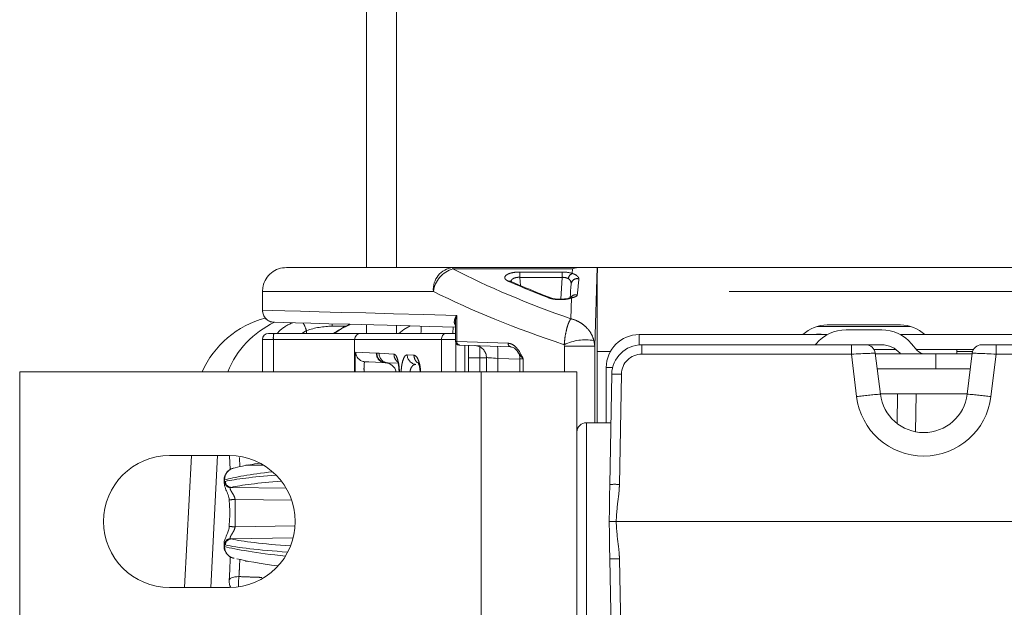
# Model space of a CAD drawing. Header units: millimetres. Extents: x 2 to 601, y 5 to 415.
# Tile 140 of 144: x 538.25 to 546.47, y 283.87 to 288.77. Entities that reach past the tile are written whole.
import ezdxf

# ---------------------------------------------------------------- set-up
doc = ezdxf.new("R2010")
doc.units = ezdxf.units.MM
doc.linetypes.add('PHANTOM', pattern=[12.7, 6.35, -1.27, 1.27, -1.27, 1.27, -1.27])

msp = doc.modelspace()

# ---------------------------------------------------------------- linework, layer by layer
at = {"color": 7, "linetype": 'Continuous', "lineweight": 15}
for p, q in [((541.1485, 286.7032), (541.1485, 306.5382)), ((541.3985, 286.7032), (541.3985, 306.5382)), ((540.4792, 286.7032), (541.8691, 286.7032)), ((541.8691, 286.7032), (542.9348, 286.7032)), ((542.9348, 286.7032), (543.0716, 286.7032)), ((543.0716, 286.7032), (543.0756, 286.7032)), ((543.0756, 286.7032), (550.5213, 286.7032)), ((540.2794, 286.5032), (540.2794, 286.3457)), ((540.2804, 286.5032), (540.2794, 286.5032)), ((542.6865, 286.4493), (542.6122, 286.4783)), ((543.0735, 286.5032), (543.0735, 286.0032)), ((541.1485, 286.1532), (541.1485, 286.2255)), ((541.3985, 286.1532), (541.3985, 286.2189)), ((541.8903, 286.2421), (541.8903, 286.086)), ((544.9928, 286.2232), (545.6042, 286.2232)), ((540.3294, 286.1532), (540.375, 286.1532)), ((540.375, 286.1532), (541.0989, 286.1532)), ((541.0989, 286.1532), (541.8171, 286.1532)), ((541.8171, 286.1532), (541.8903, 286.1532)), ((544.9934, 286.1432), (543.4235, 286.1432)), ((544.9353, 286.1462), (544.902, 286.1462)), ((545.4474, 286.1832), (545.1496, 286.1832)), ((547.9934, 286.1432), (545.6036, 286.1432)), ((540.2794, 286.1032), (540.2794, 285.8332)), ((541.0489, 286.1032), (541.0489, 285.8332)), ((541.7731, 285.8332), (541.7731, 286.1032)), ((542.3516, 286.0409), (541.9234, 286.0559)), ((541.9685, 285.8332), (541.9685, 286.0543)), ((541.9985, 285.9499), (541.9985, 286.0532)), ((543.4449, 286.0582), (545.1942, 286.0582)), ((544.8931, 286.0582), (544.9006, 286.0671)), ((545.1942, 286.0582), (545.3148, 286.0582)), ((545.4474, 286.0582), (545.3268, 286.0582)), ((545.7443, 286.01), (545.6964, 286.0671)), ((546.2821, 286.0582), (546.4028, 286.0582)), ((546.4028, 286.0582), (550.1521, 286.0582)), ((543.0735, 286.0032), (543.0735, 285.4082)), ((543.0735, 286.0032), (543.1839, 286.0032)), ((545.5674, 286.0182), (545.3841, 286.0182)), ((545.3942, 285.988), (545.4362, 285.6462)), ((545.8985, 285.9832), (545.3948, 285.9832)), ((545.6036, 285.9832), (545.6006, 285.9868)), ((546.2128, 286.0182), (545.7374, 286.0182)), ((546.2021, 285.9832), (545.8985, 285.9832)), ((545.8985, 285.8582), (545.8985, 285.9832)), ((546.0735, 286.0182), (546.0735, 285.9832)), ((546.0735, 286.0032), (546.2061, 286.0032)), ((546.1608, 285.6462), (546.2027, 285.988)), ((541.3055, 285.9081), (541.3043, 285.9082)), ((541.3066, 285.908), (541.3055, 285.9081)), ((541.3273, 285.907), (541.3066, 285.908)), ((541.3973, 285.9033), (541.3273, 285.907)), ((541.9985, 285.8332), (541.9985, 285.9499)), ((542.1485, 285.8332), (542.1485, 285.9514)), ((542.4285, 285.9416), (542.4285, 285.8332)), ((538.2535, 283.3332), (538.2535, 285.8332)), ((542.1035, 285.8332), (538.2535, 285.8332)), ((542.9035, 285.8332), (542.1035, 285.8332)), ((542.9035, 283.3332), (542.9035, 285.8332)), ((543.1485, 285.8682), (543.1485, 285.4082)), ((543.1789, 284.8931), (543.1949, 285.8126)), ((545.4102, 285.8582), (545.8985, 285.8582)), ((546.1868, 285.8582), (545.8985, 285.8582)), ((545.5784, 285.6482), (545.436, 285.6482)), ((545.5784, 285.6482), (545.7338, 285.6482)), ((545.7338, 285.6482), (546.161, 285.6482)), ((543.1879, 285.4082), (542.9835, 285.4082)), ((539.5035, 285.1332), (540.0035, 285.1332)), ((539.6293, 284.0332), (539.6869, 285.1332)), ((540.0111, 285.0174), (540.0057, 285.1328)), ((540.2891, 285.0532), (540.1404, 285.0532)), ((547.1744, 284.5832), (543.2316, 284.5832)), ((539.9606, 284.4053), (539.96, 284.3791)), ((540.0348, 284.2788), (540.0436, 284.2766)), ((540.1368, 284.2568), (540.1404, 284.2532)), ((540.1404, 284.2561), (540.1404, 284.2532)), ((540.1404, 284.2532), (540.1546, 284.2532)), ((543.1949, 283.3539), (543.1789, 284.2734)), ((540.0035, 284.0332), (539.5035, 284.0332))]:
    msp.add_line(p, q, dxfattribs=at)
at = {"color": 7, "linetype": 'PHANTOM', "lineweight": 0}
for p, q in [((541.8691, 286.7032), (541.8691, 286.6912)), ((543.0716, 286.7032), (543.0521, 286.0452)), ((542.8657, 286.6912), (541.8691, 286.6912)), ((542.4269, 286.6651), (542.7795, 286.6651)), ((542.4269, 286.6208), (542.4269, 286.6651)), ((542.4269, 286.6208), (542.4344, 286.5522)), ((542.7795, 286.6208), (542.4269, 286.6208)), ((542.7698, 286.4381), (542.7795, 286.6208)), ((542.7795, 286.6651), (542.7795, 286.6208)), ((542.8645, 286.6532), (542.8657, 286.6912)), ((540.2804, 286.5032), (540.2804, 286.3457)), ((541.7059, 286.5032), (540.2804, 286.5032)), ((550.5235, 286.5032), (543.0735, 286.5032)), ((542.8533, 286.2748), (542.8585, 286.449)), ((540.2794, 286.3457), (540.2804, 286.3457)), ((541.9007, 286.3037), (541.9007, 286.0858)), ((540.9739, 286.2126), (540.8622, 286.2126)), ((545.6865, 286.2117), (544.9105, 286.2117)), ((540.647, 286.1765), (540.6069, 286.1532)), ((540.647, 286.1765), (540.6473, 286.1532)), ((541.8685, 286.1532), (541.8704, 286.2066)), ((543.4235, 286.1432), (543.4235, 286.0573)), ((544.902, 286.1462), (544.902, 286.1432)), ((540.3707, 286.1032), (540.2794, 286.1032)), ((540.3707, 286.1032), (540.3707, 285.8332)), ((541.0489, 286.1032), (540.3707, 286.1032)), ((541.7731, 286.1032), (541.0489, 286.1032)), ((541.8903, 286.1032), (541.7731, 286.1032)), ((541.8943, 286.071), (541.8943, 285.8332)), ((541.9007, 286.0858), (542.3305, 286.0709)), ((542.7997, 286.0452), (542.7981, 286.0588)), ((543.0521, 286.0452), (542.7997, 286.0452)), ((542.7997, 285.8332), (542.7997, 286.0452)), ((543.0458, 286.0935), (543.0521, 286.0452)), ((543.0521, 286.0452), (543.0521, 285.4082)), ((543.4449, 285.9796), (543.4449, 286.0582)), ((545.1942, 285.9796), (545.1942, 286.0582)), ((546.4028, 285.9796), (546.4028, 286.0582)), ((541.0584, 285.997), (541.2298, 285.9881)), ((541.2298, 285.9881), (541.2326, 285.9879)), ((541.2326, 285.9879), (541.2345, 285.9877)), ((541.2345, 285.9877), (541.253, 285.9869)), ((541.253, 285.9869), (541.377, 285.9804)), ((541.4883, 285.9746), (541.5441, 285.9717)), ((545.1942, 285.9796), (543.4449, 285.9796)), ((545.2377, 285.6254), (545.1942, 285.9796)), ((546.4028, 285.9796), (546.3593, 285.6254)), ((550.1521, 285.9796), (546.4028, 285.9796)), ((542.095, 285.9499), (541.9985, 285.9499)), ((542.1485, 285.9481), (542.095, 285.9499)), ((542.095, 285.9499), (542.095, 285.8332)), ((542.4285, 285.9383), (542.2433, 285.9448)), ((542.2433, 285.9448), (542.2433, 285.8332)), ((542.4561, 285.9397), (542.4561, 285.8332)), ((542.1035, 283.3332), (542.1035, 285.8332)), ((543.2022, 285.8682), (543.1485, 285.8682)), ((543.2749, 285.8126), (543.2589, 284.8931)), ((545.5753, 285.4019), (545.5784, 285.6482)), ((545.7338, 285.6482), (545.7298, 285.3322)), ((542.9835, 285.4082), (542.9835, 283.7582)), ((539.9057, 285.1332), (539.848, 284.0332)), ((540.0869, 285.1163), (540.0903, 285.0409)), ((539.9622, 284.9009), (539.9636, 284.9134)), ((539.9631, 284.9313), (539.9636, 284.9134)), ((539.9631, 284.9313), (539.9631, 284.9274)), ((539.9636, 284.9134), (539.9696, 284.9186)), ((540.018, 284.8686), (540.0119, 284.8652)), ((540.018, 284.8686), (540.4782, 284.8609)), ((540.5242, 284.7603), (540.0512, 284.7682)), ((540.0512, 284.7682), (540.0512, 284.5383)), ((540.0512, 284.5383), (540.5523, 284.5466)), ((540.0119, 284.4412), (540.018, 284.4378)), ((540.5362, 284.4465), (540.018, 284.4378)), ((539.961, 284.3791), (539.9631, 284.3751)), ((539.9636, 284.3931), (539.9631, 284.3751)), ((539.9696, 284.3879), (539.9636, 284.3931)), ((543.2589, 284.2734), (543.2749, 283.3539))]:
    msp.add_line(p, q, dxfattribs=at)
at = {"color": 7, "linetype": 'PHANTOM', "lineweight": 0, "flags": 128}
for points in [[(540.2804, 286.3457), (540.3597, 286.3436), (540.4653, 286.3409), (540.5969, 286.3375), (540.7539, 286.3334), (540.9359, 286.3287), (541.1423, 286.3234), (541.3724, 286.3174), (541.6255, 286.3109), (541.9007, 286.3037)], [(540.8615, 286.233), (540.8616, 286.2315), (540.8622, 286.2126)], [(541.418, 286.1532), (541.4606, 286.1845), (541.511, 286.216)], [(541.8903, 286.086), (541.8906, 286.086), (541.8925, 286.0859), (541.8959, 286.0859), (541.9007, 286.0858)], [(542.2433, 285.9448), (542.2245, 285.9461), (542.2066, 285.9474), (542.1902, 285.9485), (542.176, 285.9495), (542.1643, 285.9503), (542.1556, 285.9509), (542.1503, 285.9513), (542.1485, 285.9514)], [(542.4561, 285.9397), (542.4451, 285.9405), (542.4367, 285.9411), (542.4312, 285.9415), (542.4287, 285.9416), (542.4285, 285.9416)], [(540.0008, 284.0921), (540.0009, 284.0934), (540.0038, 284.1003), (540.0102, 284.1067), (540.02, 284.1123), (540.0326, 284.117), (540.0478, 284.1206), (540.0648, 284.1229), (540.0832, 284.1239)]]:
    msp.add_lwpolyline(points, dxfattribs=at)
at = {"color": 7, "linetype": 'Continuous', "lineweight": 15, "flags": 128}
for points in [[(541.8903, 286.2061), (541.6744, 286.2117), (541.4306, 286.2181), (541.2089, 286.2239), (541.01, 286.2291), (540.8345, 286.2337), (540.683, 286.2377), (540.556, 286.241), (540.4538, 286.2437), (540.3768, 286.2457)], [(544.878, 286.1432), (544.8821, 286.1442), (544.902, 286.1461)], [(541.9234, 286.0559), (541.9215, 286.0559), (541.9201, 286.056), (541.9195, 286.056)], [(541.3043, 285.9082), (541.2242, 285.9124), (541.1674, 285.9153), (541.1341, 285.9171)], [(543.1789, 284.8931), (543.1771, 284.7927), (543.1753, 284.6888), (543.1735, 284.5832)], [(543.1789, 284.2734), (543.1771, 284.3738), (543.1753, 284.4776), (543.1735, 284.5832)]]:
    msp.add_lwpolyline(points, dxfattribs=at)
at = {"color": 7, "linetype": 'PHANTOM', "lineweight": 0}
for centre, radius, start, end in [((541.8896, 286.5199), 0.1844, 96.36662, 185.19277), ((541.9348, 286.4693), 0.2314, 106.49057, 171.55751), ((542.8902, 286.5995), 0.0595, 115.5561, 169.94477), ((542.3428, 286.5581), 0.0299, 66.94333, 106.27514), ((542.9054, 286.5609), 0.0492, 71.90187, 174.90031), ((542.8946, 286.4246), 0.0508, 75.64133, 144.88928), ((542.6771, 286.424), 0.027, 69.1366, 108.41405), ((542.8499, 286.4248), 0.0256, 70.51575, 110.17076), ((540.3799, 286.3451), 0.0995, 179.68863, 268.22109), ((540.7109, 285.5424), 0.777, 115.17402, 158.01766), ((540.3442, 286.0789), 0.3182, 17.86617, 30.28123), ((540.5174, 286.1156), 0.1472, 165.20333, 184.8344), ((541.9278, 286.0827), 0.0272, 173.48276, 260.83967), ((541.7637, 285.9864), 0.4814, 355.04035, 6.95892), ((542.357, 286.0671), 0.0268, 171.93616, 258.47191), ((542.9768, 285.6845), 0.4148, 80.43076, 115.52399), ((541.1384, 285.9969), 0.08, 179.96846, 266.97491), ((541.309, 285.9873), 0.0792, 179.42334, 266.53302), ((541.3118, 285.987), 0.0792, 179.38409, 265.48988), ((541.3137, 285.9869), 0.0792, 179.35932, 264.87386), ((541.3322, 285.986), 0.0791, 179.34979, 266.47199), ((541.4576, 285.9798), 0.0806, 179.53898, 229.29045), ((541.5664, 285.9727), 0.0782, 178.60185, 265.83624), ((541.625, 285.9708), 0.0809, 179.33648, 232.23425), ((543.4449, 285.8096), 0.17, 90, 179), ((543.2349, 284.6664), 1.1469, 88.00162, 91.99838), ((545.6382, 282.7721), 2.8812, 94.02044, 97.99054), ((545.9588, 282.7721), 2.8812, 82.00945, 85.97957), ((545.7985, 285.6942), 0.565, 187, 353), ((540.015, 284.9166), 0.0515, 183.57141, 266.48527), ((540.0197, 284.9186), 0.05, 180.06264, 268.06751), ((543.2189, 283.7468), 1.147, 88.00181, 91.99819), ((540.6819, 276.8361), 7.9572, 94.54604, 94.89977), ((540.6694, 292.3185), 7.8047, 265.09585, 265.45653), ((540.015, 284.3899), 0.0515, 93.51473, 176.42859), ((540.0197, 284.3878), 0.05, 91.93249, 179.93736), ((543.2189, 285.4199), 1.1472, 268.0021, 271.9979), ((540.5386, 284.0674), 0.4589, 172.9259, 183.59109)]:
    msp.add_arc(centre, radius, start, end, dxfattribs=at)
at = {"color": 7, "linetype": 'Continuous', "lineweight": 15}
for centre, radius, start, end in [((540.3794, 286.3457), 0.1, 180, 268.5), ((540.5077, 285.5082), 0.8, 104.84626, 156.03052), ((544.9928, 285.9232), 0.3, 90, 132.83343), ((545.6042, 285.9232), 0.3, 47.16657, 90), ((540.3294, 286.1032), 0.05, 90, 180), ((541.0989, 286.1032), 0.05, 90.00131, 180.00114), ((543.4235, 285.8682), 0.275, 90, 180), ((545.1496, 285.8582), 0.325, 90, 140), ((544.9353, 286.1161), 0.03, 64.50301, 90.00363), ((545.4474, 285.8582), 0.325, 40, 90), ((541.9203, 286.086), 0.03, 180.14453, 268), ((543.4449, 285.8082), 0.25, 90, 179), ((545.3148, 285.9782), 0.08, 7, 90), ((545.4474, 285.8582), 0.2, 40, 90), ((546.2821, 285.9782), 0.08, 90, 173), ((542.3285, 285.9416), 0.1, 359.86858, 36.27143), ((545.8017, 286.0582), 0.075, 220, 270), ((541.2985, 285.8083), 0.1, 14.41625, 85.33559), ((545.7985, 285.6907), 0.365, 187, 353), ((542.9835, 285.3282), 0.08, 90, 180), ((539.5035, 284.5832), 0.55, 90, 270), ((540.0035, 284.5832), 0.55, 270, 90), ((540.0617, 284.9328), 0.0986, 105.82605, 180.87043), ((540.0619, 284.3738), 0.0988, 179.2274, 254.07663), ((540.1006, 284.0862), 0.1, 176.63499, 211.89285)]:
    msp.add_arc(centre, radius, start, end, dxfattribs=at)
for centre, major_axis, ratio, start_param, end_param in [((542.8657, 286.5032), (0.1671, 0.1622), 0.700102, 0.624806, 0.973872), ((543.0756, 286.5032), (0, 0.2), 0.010802, 0, 1.570796), ((542.7929, 285.7364), (0.2349, 2.8622), 0.001644, 1.277114, 1.318508), ((548.3985, 154.7494), (0, 234.8173), 0.034921, 0.976583, 0.976893), ((545.8379, 285.139), (5.8647, 0.154), 0.043631, 2.82814, 2.878768), ((545.8379, 284.1675), (5.8647, -0.154), 0.043631, 3.321308, 3.531139)]:
    msp.add_ellipse(centre, major_axis=major_axis, ratio=ratio, start_param=start_param, end_param=end_param, dxfattribs=at)
at = {"color": 7, "linetype": 'PHANTOM', "lineweight": 0}
for centre, major_axis, ratio, start_param, end_param in [((548.3985, 288.3736), (8, 0), 0.36397, 3.757637, 3.946544), ((542.7765, 286.6168), (0.1302, 0.0013), 0.370822, 0.825183, 1.544799), ((542.7765, 286.5699), (0.0802, 0.0074), 0.629199, 0.756488, 1.476104), ((548.3985, 288.4222), (7.8863, 0), 0.364036, 3.83521, 3.899071), ((542.8428, 285.7338), (0.2848, 2.8626), 0.00332, 1.260895, 1.309635), ((548.3985, 288.1857), (8.2, 0), 0.355093, 3.757637, 3.960563), ((540.8738, 285.5126), (-0.1933, 0.6745), 0.968502, 6.012515, 6.334922), ((544.916, 286.0962), (0.0193, 0.05), 0.011732, 6.254027, 6.633015), ((542.0985, 285.9497), (-0.0035, 0.1002), 0.034709, 6.280758, 7.850337), ((545.1939, 285.9782), (0.2003, 0.0097), 0.006892, 0.000508, 1.569177), ((546.403, 285.9782), (0.2003, -0.0097), 0.006892, 1.572416, 3.141085), ((545.8405, 285.0391), (5.9647, 0.154), 0.0429, 2.733439, 2.969169), ((545.8405, 284.7712), (5.9647, -0.1035), 0.043282, 2.722558, 2.964733), ((545.8396, 284.7213), (5.9147, -0.1035), 0.043648, 2.722899, 2.964745), ((545.8396, 284.5852), (5.9147, 0.1035), 0.043648, 3.31844, 3.591105), ((545.8405, 284.2673), (5.9647, -0.154), 0.0429, 3.314016, 3.593395), ((545.8405, 284.5352), (5.9647, 0.1035), 0.043282, 3.318453, 3.598965)]:
    msp.add_ellipse(centre, major_axis=major_axis, ratio=ratio, start_param=start_param, end_param=end_param, dxfattribs=at)
at = {"color": 7, "linetype": 'Continuous', "lineweight": 15}
for points, knots in [([(540.4792, 286.7032), (540.4568, 286.701), (540.412, 286.6966), (540.3524, 286.662), (540.3075, 286.6112), (540.2838, 286.5549), (540.2814, 286.5179), (540.2804, 286.5032)], [0, 0, 0, 0, 0.2149809, 0.4300201, 0.6449827, 0.8597148, 1, 1, 1, 1]), ([(542.3551, 286.5854), (542.3517, 286.5871), (542.346, 286.59), (542.3462, 286.5899), (542.3464, 286.5898)], [0, 0, 0, 0, 0.602234, 1, 1, 1, 1]), ([(542.6122, 286.4783), (542.6086, 286.4798), (542.5194, 286.5146), (542.4352, 286.5508), (542.3545, 286.5855)], [0, 0, 0, 0, 0.041103, 1, 1, 1, 1]), ([(542.8571, 286.4553), (542.8571, 286.4553), (542.857, 286.4552), (542.8515, 286.4527), (542.8449, 286.4503), (542.8413, 286.449)], [0, 0, 0, 0, 0.2244184, 0.5722304, 1, 1, 1, 1]), ([(542.7656, 286.438), (542.7539, 286.4383), (542.7316, 286.4388), (542.7034, 286.4436), (542.6919, 286.4475), (542.6867, 286.4493)], [0, 0, 0, 0, 0.373473, 0.716596, 1, 1, 1, 1]), ([(542.841, 286.449), (542.8367, 286.4475), (542.8263, 286.444), (542.8005, 286.4397), (542.778, 286.4374), (542.7661, 286.438), (542.7656, 286.438)], [0, 0, 0, 0, 0.245799, 0.591154, 0.982931, 1, 1, 1, 1]), ([(541.007, 286.2292), (540.9902, 286.2211), (540.9448, 286.1992), (540.9011, 286.171), (540.8736, 286.1532)], [0, 0, 0, 0, 0.369341, 1, 1, 1, 1]), ([(541.7731, 286.1032), (541.7736, 286.1088), (541.7746, 286.12), (541.7821, 286.1349), (541.7931, 286.1462), (541.8053, 286.152), (541.8135, 286.1532), (541.8169, 286.1532), (541.8171, 286.1532)], [0, 0, 0, 0, 0.212133, 0.42427, 0.637085, 0.851641, 0.98981, 1, 1, 1, 1]), ([(542.052, 286.0514), (542.053, 286.0513), (542.0616, 286.0509), (542.0813, 286.0473), (542.1087, 286.0337), (542.1325, 286.0092), (542.1456, 285.9819), (542.1477, 285.9636), (542.1485, 285.9565)], [0, 0, 0, 0, 0.01892, 0.174657, 0.401768, 0.628668, 0.855396, 1, 1, 1, 1]), ([(542.4089, 286.0005), (542.406, 286.0044), (542.3964, 286.0178), (542.3787, 286.0349), (542.3605, 286.0389), (542.3516, 286.0409)], [0, 0, 0, 0, 0.175388, 0.598321, 1, 1, 1, 1]), ([(541.4039, 285.924), (541.4039, 285.9239), (541.4039, 285.9239), (541.4074, 285.9155), (541.4126, 285.8961), (541.4176, 285.8689), (541.419, 285.8463), (541.4196, 285.8374)], [0, 0, 0, 0, 0.0960671, 0.2773828, 0.5061983, 0.8072384, 1, 1, 1, 1]), ([(541.5782, 285.9088), (541.578, 285.909), (541.5771, 285.9101), (541.5808, 285.9044), (541.5857, 285.8902), (541.5922, 285.8657), (541.5945, 285.8436), (541.5956, 285.8332)], [0, 0, 0, 0, 0.0429, 0.226195, 0.460556, 0.74805, 1, 1, 1, 1]), ([(542.1485, 285.9514), (542.1485, 285.9516), (542.1485, 285.9533), (542.1485, 285.955), (542.1485, 285.9565)], [0, 0, 0, 0, 0.088311, 1, 1, 1, 1]), ([(540.0338, 285.0271), (540.0314, 285.0265), (540.023, 285.0242), (540.0038, 285.0147), (539.9815, 284.9954), (539.9652, 284.9659), (539.9579, 284.9412), (539.9606, 284.9282), (539.9608, 284.9271)], [0, 0, 0, 0, 0.062715, 0.229684, 0.463917, 0.708256, 0.973774, 1, 1, 1, 1]), ([(540.1592, 285.0551), (540.1435, 285.0523), (540.0941, 285.0433), (540.0589, 285.034), (540.0348, 285.0276)], [0, 0, 0, 0, 0.317496, 1, 1, 1, 1]), ([(539.96, 284.9273), (539.9603, 284.9196), (539.9607, 284.9111), (539.9608, 284.9023), (539.9609, 284.9015)], [0, 0, 0, 0, 0.904699, 1, 1, 1, 1]), ([(539.9615, 284.9008), (539.9615, 284.8988), (539.9613, 284.8875), (539.9689, 284.8648), (539.9823, 284.8302), (539.9981, 284.7943), (540.0009, 284.771), (540.0018, 284.7641)], [0, 0, 0, 0, 0.044944, 0.254626, 0.585466, 0.87601, 1, 1, 1, 1]), ([(540.0012, 284.7641), (540.003, 284.7448), (540.0096, 284.671), (540.005, 284.5969), (540.0015, 284.5423)], [0, 0, 0, 0, 0.261958, 1, 1, 1, 1]), ([(543.2316, 284.5832), (543.2226, 284.5832), (543.2046, 284.5832), (543.1852, 284.5832), (543.1761, 284.5832), (543.1735, 284.5832)], [0, 0, 0, 0, 0.414768, 0.829541, 1, 1, 1, 1]), ([(540.0021, 284.5423), (540.0021, 284.542), (540.0021, 284.5339), (539.997, 284.5143), (539.9842, 284.4787), (539.9697, 284.4431), (539.9599, 284.4184), (539.9613, 284.4058), (539.9614, 284.4048)], [0, 0, 0, 0, 0.004195, 0.145234, 0.350366, 0.726787, 0.979283, 1, 1, 1, 1]), ([(539.9609, 284.379), (539.9606, 284.3775), (539.9581, 284.364), (539.9654, 284.3403), (539.9798, 284.3143), (539.9976, 284.2968), (540.0149, 284.286), (540.0278, 284.2807), (540.0332, 284.2793), (540.0342, 284.2791)], [0, 0, 0, 0, 0.0339155, 0.3023235, 0.5147139, 0.6935149, 0.8458211, 0.9719568, 1, 1, 1, 1]), ([(540.0016, 284.0862), (540.0029, 284.1077), (540.0068, 284.1733), (540.0093, 284.2426), (540.011, 284.2892)], [0, 0, 0, 0, 0.327838, 1, 1, 1, 1])]:
    msp.add_open_spline(points, degree=3, knots=knots, dxfattribs=at)
at = {"color": 7, "linetype": 'PHANTOM', "lineweight": 0}
for points, knots in [([(542.3344, 286.5867), (542.3252, 286.5917), (542.3067, 286.6018), (542.2992, 286.6197), (542.3084, 286.6371), (542.3342, 286.6518), (542.3709, 286.6614), (542.4037, 286.6649), (542.4222, 286.6651), (542.4269, 286.6651)], [0, 0, 0, 0, 0.16893, 0.33783, 0.508008, 0.669947, 0.817894, 0.953949, 1, 1, 1, 1]), ([(542.4269, 286.6208), (542.424, 286.6209), (542.4126, 286.6214), (542.392, 286.6191), (542.3699, 286.6103), (542.3561, 286.5984), (542.3545, 286.5895), (542.3539, 286.5861)], [0, 0, 0, 0, 0.075963, 0.299051, 0.545888, 0.827298, 1, 1, 1, 1]), ([(542.8645, 286.6532), (542.8694, 286.6517), (542.8858, 286.6469), (542.9012, 286.6373), (542.915, 286.6243), (542.9207, 286.6152), (542.9206, 286.6091), (542.9206, 286.6076)], [0, 0, 0, 0, 0.145397, 0.487085, 0.587811, 0.903289, 1, 1, 1, 1]), ([(542.8564, 286.5653), (542.8558, 286.572), (542.8545, 286.5852), (542.8438, 286.6021), (542.8339, 286.6085), (542.8316, 286.6099)], [0, 0, 0, 0, 0.439773, 0.873443, 1, 1, 1, 1]), ([(542.9072, 286.4738), (542.907, 286.4729), (542.9061, 286.4675), (542.9001, 286.4628), (542.8845, 286.4559), (542.8708, 286.4523), (542.8585, 286.449)], [0, 0, 0, 0, 0.080496, 0.46963, 0.521818, 1, 1, 1, 1]), ([(542.8585, 286.449), (542.8488, 286.446), (542.828, 286.4396), (542.7869, 286.4347), (542.7426, 286.4347), (542.7005, 286.4395), (542.6792, 286.4462), (542.6686, 286.4496)], [0, 0, 0, 0, 0.181509, 0.39133, 0.595995, 0.796946, 1, 1, 1, 1]), ([(541.8903, 286.221), (541.887, 286.2262), (541.8788, 286.2391), (541.8819, 286.2674), (541.8922, 286.2902), (541.9006, 286.3036), (541.9007, 286.3037)], [0, 0, 0, 0, 0.221411, 0.541743, 0.994984, 1, 1, 1, 1]), ([(541.9007, 286.3037), (541.9006, 286.3035), (541.8954, 286.2861), (541.8895, 286.2654), (541.8909, 286.2463), (541.8911, 286.2437)], [0, 0, 0, 0, 0.0107305, 0.8647031, 1, 1, 1, 1]), ([(540.4043, 286.1532), (540.4076, 286.1575), (540.4344, 286.1915), (540.4823, 286.2214), (540.5284, 286.2405), (540.5312, 286.2417)], [0, 0, 0, 0, 0.118724, 0.947006, 1, 1, 1, 1]), ([(541.0126, 286.229), (540.9982, 286.2227), (540.9534, 286.2032), (540.9102, 286.1734), (540.881, 286.1532)], [0, 0, 0, 0, 0.322726, 1, 1, 1, 1]), ([(542.8533, 286.2748), (542.8532, 286.2747), (542.8475, 286.2671), (542.8391, 286.2519), (542.8268, 286.2199), (542.815, 286.179), (542.8037, 286.1209), (542.7998, 286.0772), (542.7981, 286.0588)], [0, 0, 0, 0, 0.003256, 0.238885, 0.34619, 0.548373, 0.809572, 1, 1, 1, 1]), ([(542.8533, 286.2748), (542.8536, 286.2748), (542.8727, 286.2707), (542.9011, 286.2608), (542.9437, 286.2366), (542.9856, 286.2031), (543.0258, 286.152), (543.0399, 286.1109), (543.0458, 286.0935)], [0, 0, 0, 0, 0.003262, 0.23534, 0.341895, 0.548369, 0.809464, 1, 1, 1, 1]), ([(542.3305, 286.0709), (542.3429, 286.0685), (542.3677, 286.0637), (542.4086, 286.0277), (542.4356, 285.9818), (542.452, 285.948), (542.456, 285.9399), (542.4561, 285.9397)], [0, 0, 0, 0, 0.235116, 0.468909, 0.874487, 0.996956, 1, 1, 1, 1]), ([(541.0521, 285.8332), (541.0522, 285.8412), (541.0522, 285.8693), (541.0528, 285.9147), (541.054, 285.9603), (541.0559, 285.9912), (541.0576, 285.995), (541.0584, 285.997)], [0, 0, 0, 0, 0.090226, 0.315978, 0.5429, 0.77132, 1, 1, 1, 1]), ([(541.377, 285.9804), (541.3805, 285.9793), (541.3892, 285.9765), (541.4025, 285.9538), (541.4143, 285.9122), (541.4214, 285.8695), (541.4224, 285.8414), (541.4227, 285.8332)], [0, 0, 0, 0, 0.16809, 0.418381, 0.662589, 0.902309, 1, 1, 1, 1]), ([(541.4365, 285.8332), (541.438, 285.8514), (541.4412, 285.89), (541.453, 285.9367), (541.4693, 285.9693), (541.4819, 285.9729), (541.4883, 285.9746)], [0, 0, 0, 0, 0.222544, 0.473918, 0.736939, 1, 1, 1, 1]), ([(541.5441, 285.9717), (541.5508, 285.9692), (541.564, 285.9643), (541.5818, 285.9302), (541.5949, 285.8852), (541.5984, 285.8488), (541.5999, 285.8332)], [0, 0, 0, 0, 0.268013, 0.535602, 0.800991, 1, 1, 1, 1]), ([(542.4561, 285.9397), (542.456, 285.9399), (542.4552, 285.9407), (542.4532, 285.9429), (542.4479, 285.9491), (542.4313, 285.9692), (542.4187, 285.9867), (542.4089, 286.0005)], [0, 0, 0, 0, 0.006138, 0.041435, 0.105457, 0.296952, 1, 1, 1, 1]), ([(541.1341, 285.9171), (541.1329, 285.9161), (541.1304, 285.914), (541.128, 285.8969), (541.1269, 285.8716), (541.1269, 285.8486), (541.1273, 285.8354), (541.1274, 285.8332)], [0, 0, 0, 0, 0.240424, 0.479794, 0.717553, 0.95464, 1, 1, 1, 1]), ([(541.5607, 285.8947), (541.554, 285.894), (541.5408, 285.8925), (541.5244, 285.8748), (541.5139, 285.8538), (541.5118, 285.8378), (541.5112, 285.8332)], [0, 0, 0, 0, 0.310965, 0.612569, 0.890604, 1, 1, 1, 1]), ([(540.0119, 284.8652), (540.0108, 284.8631), (540.0093, 284.8604), (540.0109, 284.8519), (540.0179, 284.8376), (540.0342, 284.8127), (540.0477, 284.7875), (540.0505, 284.7717), (540.0512, 284.7682)], [0, 0, 0, 0, 0.143236, 0.189409, 0.380564, 0.650937, 0.92349, 1, 1, 1, 1]), ([(543.2589, 284.8931), (543.2581, 284.8754), (543.2559, 284.8207), (543.2396, 284.7181), (543.2345, 284.6322), (543.2316, 284.5832)], [0, 0, 0, 0, 0.170529, 0.52716, 1, 1, 1, 1]), ([(543.2316, 284.5832), (543.2345, 284.5343), (543.2396, 284.4483), (543.2559, 284.3457), (543.2581, 284.2911), (543.2589, 284.2734)], [0, 0, 0, 0, 0.47284, 0.829471, 1, 1, 1, 1]), ([(540.0512, 284.5383), (540.0492, 284.5299), (540.0467, 284.5192), (540.0374, 284.4997), (540.0253, 284.4801), (540.0131, 284.4603), (540.0097, 284.45), (540.0097, 284.4445), (540.011, 284.4426), (540.0119, 284.4412)], [0, 0, 0, 0, 0.183816, 0.238043, 0.481312, 0.717359, 0.862377, 0.899984, 1, 1, 1, 1]), ([(539.9636, 284.3931), (539.9621, 284.3952), (539.9601, 284.3981), (539.9615, 284.4035), (539.9618, 284.4049)], [0, 0, 0, 0, 0.746, 1, 1, 1, 1]), ([(540.0904, 284.2672), (540.0893, 284.2394), (540.0875, 284.1904), (540.0845, 284.144), (540.0832, 284.1239)], [0, 0, 0, 0, 0.568085, 1, 1, 1, 1]), ([(540.0832, 284.1239), (540.1219, 284.1225), (540.1856, 284.1202), (540.2492, 284.118), (540.2742, 284.1171)], [0, 0, 0, 0, 0.60746, 1, 1, 1, 1])]:
    msp.add_open_spline(points, degree=3, knots=knots, dxfattribs=at)

doc.saveas('drawing.dxf')
